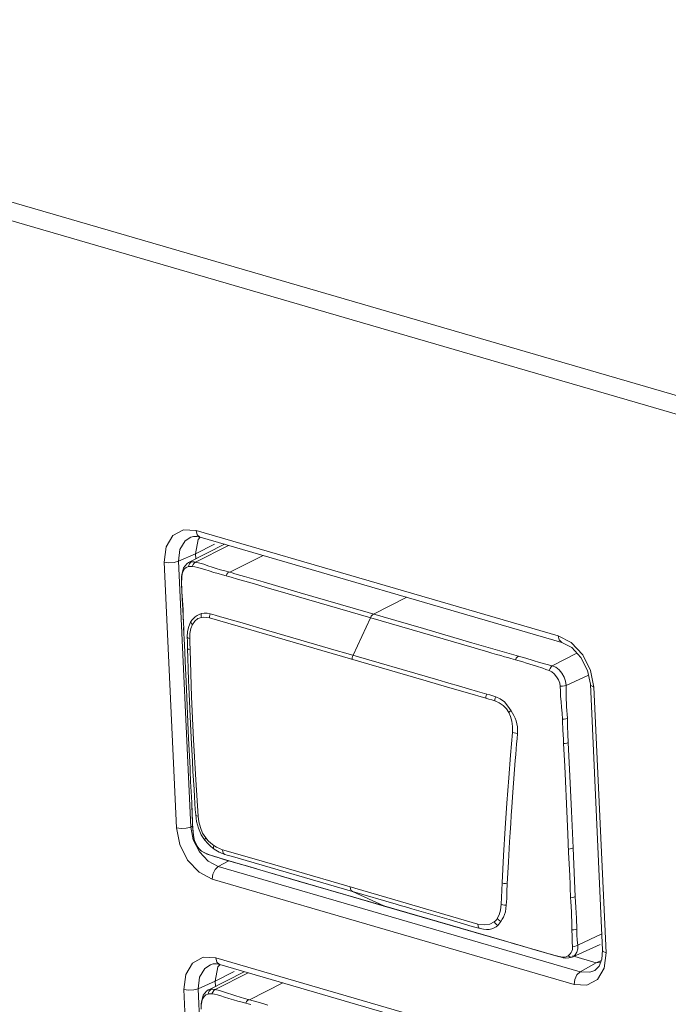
# Model space of a CAD drawing. Header units: millimetres. Extents: x 3925 to 5043, y -86 to 778.
# Tile 206 of 256: x 4869.24 to 4873.92, y 101.86 to 108.96. Entities that reach past the tile are written whole.
import ezdxf

# ---------------------------------------------------------------- set-up
doc = ezdxf.new("R2010")
doc.units = ezdxf.units.MM
doc.header["$LTSCALE"] = 46.255
doc.layers.add('A70-LETO-KEYDXF_CONTINUOUS_LINE', color=7, linetype='CONTINUOUS')
doc.layers.add('H30K-REAR-CODXF_CONTINUOUS_LINE', color=7, linetype='CONTINUOUS')

msp = doc.modelspace()

# ---------------------------------------------------------------- linework, layer by layer
at = {"layer": 'A70-LETO-KEYDXF_CONTINUOUS_LINE', "color": 7, "linetype": 'Continuous', "lineweight": 0}
for p, q in [((4870.7162, 105.1764), (4870.4575, 105.0441)), ((4870.5086, 105.0477), (4870.7452, 105.168)), ((4870.9948, 105.0954), (4870.7556, 104.9741)), ((4870.4217, 105.0069), (4870.4088, 104.9558)), ((4870.4448, 105.0358), (4870.4217, 105.0069)), ((4870.4405, 105.0093), (4870.4565, 105.0151)), ((4870.4584, 105.0443), (4870.4448, 105.0358)), ((4870.4641, 105.0162), (4870.4556, 105.015)), ((4870.4584, 105.0443), (4870.4576, 105.0439)), ((4870.4711, 105.0443), (4870.4791, 105.0498)), ((4870.4791, 105.0498), (4870.4884, 105.05)), ((4870.4843, 105.0162), (4870.4903, 105.0296)), ((4870.4884, 105.05), (4870.4983, 105.0492)), ((4870.4903, 105.0296), (4870.4986, 105.0404)), ((4870.4983, 105.0492), (4870.5086, 105.0477)), ((4870.4986, 105.0404), (4870.5086, 105.0477)), ((4870.408, 104.9471), (4870.4063, 104.9054)), ((4870.4094, 104.9412), (4870.4073, 104.8906)), ((4870.4088, 104.9558), (4870.408, 104.9473)), ((4870.408, 104.9473), (4870.408, 104.9471)), ((4870.408, 104.9471), (4870.4094, 104.9412)), ((4870.4094, 104.9412), (4870.4125, 104.9629)), ((4870.4125, 104.9629), (4870.4184, 104.9825)), ((4870.7556, 104.9741), (4870.7193, 104.9839)), ((4870.9957, 104.9044), (4870.8606, 104.9434)), ((4870.4073, 104.8906), (4870.4095, 104.834)), ((4870.9337, 104.8898), (4871.017, 104.8656)), ((4871.2615, 104.8269), (4870.9957, 104.9044)), ((4871.017, 104.8656), (4871.1758, 104.8192)), ((4871.1758, 104.8192), (4872.5172, 104.4292)), ((4872.1514, 104.5682), (4871.2615, 104.8269)), ((4871.792, 104.6727), (4872.0311, 104.794)), ((4870.4175, 104.707), (4870.4175, 104.7069)), ((4870.4175, 104.7069), (4870.4177, 104.7053)), ((4870.4177, 104.7054), (4870.4189, 104.6764)), ((4870.4189, 104.6764), (4870.4199, 104.6475)), ((4870.4199, 104.6475), (4870.421, 104.6106)), ((4871.7693, 104.6467), (4871.6438, 104.3763)), ((4870.4221, 104.5769), (4870.428, 104.4504)), ((4870.8283, 104.6136), (4870.7653, 104.6316)), ((4871.0375, 104.5526), (4870.8283, 104.6136)), ((4870.4241, 104.5327), (4870.4243, 104.5315)), ((4871.5396, 104.4066), (4871.0375, 104.5526)), ((4870.428, 104.4504), (4870.4354, 104.2794)), ((4870.4684, 104.4153), (4870.4794, 104.0774)), ((4871.5743, 104.3965), (4871.5396, 104.4066)), ((4872.256, 104.1982), (4871.5743, 104.3965)), ((4873.2579, 104.3904), (4873.0797, 104.3001)), ((4870.4354, 104.2794), (4870.4395, 104.1895)), ((4873.1802, 104.1568), (4873.3416, 104.2321)), ((4870.4395, 104.1895), (4870.4584, 103.7765)), ((4870.4794, 104.0774), (4870.4935, 103.7651)), ((4870.4584, 103.7765), (4870.4685, 103.5652)), ((4872.8133, 103.6181), (4872.7963, 103.3879)), ((4873.1873, 103.1956), (4873.1697, 103.5756)), ((4870.4685, 103.5652), (4870.4703, 103.5237)), ((4870.4742, 103.429), (4870.4743, 103.428)), ((4870.4749, 103.4164), (4870.4743, 103.428)), ((4872.7963, 103.3879), (4872.7886, 103.2804)), ((4870.4923, 103.076), (4870.4924, 103.0756)), ((4870.4924, 103.0756), (4870.4928, 103.0743)), ((4870.4985, 103.0467), (4870.4928, 103.0743)), ((4870.5073, 103.0217), (4870.4985, 103.0467)), ((4870.5193, 103.0001), (4870.5073, 103.0217)), ((4870.5956, 103.0193), (4870.5748, 103.0432)), ((4870.6087, 103.0064), (4870.5956, 103.0193)), ((4870.6089, 103.0061), (4870.6087, 103.0064)), ((4870.6185, 102.9975), (4870.6089, 103.0061)), ((4870.6189, 103.0207), (4870.6391, 103.0048)), ((4870.5324, 102.9825), (4870.5193, 103.0001)), ((4870.5324, 102.9825), (4870.5338, 102.9801)), ((4870.5338, 102.9801), (4870.5422, 102.9714)), ((4870.5399, 102.9744), (4870.5425, 102.9712)), ((4870.5426, 102.9711), (4870.5514, 102.9639)), ((4870.5514, 102.9639), (4870.5769, 102.9488)), ((4870.5645, 102.9563), (4870.5788, 102.949)), ((4870.5769, 102.9488), (4870.5838, 102.9458)), ((4870.5838, 102.9458), (4870.5788, 102.949)), ((4870.5851, 102.9452), (4870.6449, 102.9242)), ((4870.6434, 102.9778), (4870.6185, 102.9975)), ((4870.6396, 102.9819), (4870.6435, 102.9778)), ((4870.6665, 102.9633), (4870.6434, 102.9778)), ((4870.6785, 102.9569), (4870.6665, 102.9633)), ((4870.6801, 102.9561), (4870.6785, 102.9569)), ((4870.6785, 102.9569), (4870.6804, 102.9559)), ((4870.6801, 102.9819), (4870.7031, 102.9732)), ((4870.9468, 102.9023), (4870.7031, 102.9732)), ((4870.7049, 102.9586), (4870.7031, 102.9732)), ((4873.2041, 102.8321), (4873.1984, 102.9538)), ((4870.7205, 102.902), (4870.7902, 102.8824)), ((4871.8866, 102.6289), (4870.9468, 102.9023)), ((4870.907, 102.848), (4870.9044, 102.849)), ((4870.907, 102.848), (4871.2491, 102.7482)), ((4871.3758, 102.7115), (4871.0285, 102.8125)), ((4873.2063, 102.7861), (4873.2041, 102.8321)), ((4871.2491, 102.7482), (4871.6051, 102.6446)), ((4872.7152, 102.6305), (4872.7191, 102.7347)), ((4871.8663, 102.5689), (4871.3758, 102.7115)), ((4871.639, 102.6728), (4871.9547, 102.581)), ((4871.639, 102.6728), (4871.8663, 102.5689)), ((4873.2128, 102.6282), (4873.2097, 102.7028)), ((4871.6051, 102.6446), (4871.8688, 102.5679)), ((4872.5427, 102.4381), (4871.8866, 102.6289)), ((4872.7124, 102.5812), (4872.7152, 102.6305)), ((4873.214, 102.6032), (4873.2128, 102.6282)), ((4873.2183, 102.5231), (4873.214, 102.6032)), ((4872.7358, 102.3159), (4871.8663, 102.5689)), ((4871.8688, 102.5679), (4871.8663, 102.5689)), ((4871.8688, 102.5679), (4872.5249, 102.3771)), ((4872.5027, 102.4216), (4872.5411, 102.4101)), ((4872.5249, 102.3771), (4872.8336, 102.2876)), ((4872.5411, 102.4101), (4872.5599, 102.405)), ((4873.4376, 102.367), (4873.2645, 102.2862)), ((4872.8308, 102.2887), (4872.7889, 102.3006)), ((4872.8308, 102.2887), (4872.8336, 102.2876)), ((4873.4244, 102.2914), (4873.2233, 102.2004)), ((4873.2571, 102.2359), (4873.2639, 102.2598)), ((4873.2639, 102.2598), (4873.2645, 102.2862)), ((4873.1059, 102.2091), (4873.1628, 102.1951)), ((4873.1682, 102.1987), (4873.1549, 102.1995)), ((4873.1625, 102.1951), (4873.1755, 102.1931)), ((4873.1755, 102.1931), (4873.2005, 102.1936)), ((4873.2031, 102.2151), (4873.1946, 102.2083)), ((4873.206, 102.2022), (4873.1946, 102.2083)), ((4873.2005, 102.1936), (4873.2235, 102.2005)), ((4873.2235, 102.2005), (4873.2274, 102.2024)), ((4870.858, 102.0947), (4870.5994, 101.9623)), ((4870.6505, 101.9659), (4870.887, 102.0863)), ((4871.1366, 102.0137), (4870.8974, 101.8923)), ((4870.5866, 101.9541), (4870.5635, 101.9251)), ((4870.6003, 101.9626), (4870.5866, 101.9541)), ((4870.6003, 101.9626), (4870.5994, 101.9621)), ((4870.6129, 101.9625), (4870.621, 101.9681)), ((4870.621, 101.9681), (4870.6302, 101.9682)), ((4870.6261, 101.9344), (4870.6321, 101.9479)), ((4870.6302, 101.9682), (4870.6401, 101.9674)), ((4870.6321, 101.9479), (4870.6404, 101.9587)), ((4870.6401, 101.9674), (4870.6505, 101.9659)), ((4870.6404, 101.9587), (4870.6505, 101.9659)), ((4870.5506, 101.874), (4870.5498, 101.8655)), ((4870.5635, 101.9251), (4870.5506, 101.874)), ((4870.5512, 101.8594), (4870.5543, 101.8811)), ((4870.5543, 101.8811), (4870.5602, 101.9008)), ((4870.5824, 101.9276), (4870.5983, 101.9334)), ((4870.6059, 101.9345), (4870.5975, 101.9332)), ((4870.8974, 101.8923), (4870.8611, 101.9022)), ((4870.5498, 101.8654), (4870.5482, 101.8236)), ((4870.5498, 101.8655), (4870.5498, 101.8654)), ((4870.5498, 101.8654), (4870.5512, 101.8594))]:
    msp.add_line(p, q, dxfattribs=at)
for points in [[(4870.4184, 104.9825), (4870.4279, 104.9986), (4870.4405, 105.0093)], [(4870.4565, 105.0151), (4870.4595, 105.0264), (4870.4644, 105.0363), (4870.4711, 105.0443)], [(4870.4791, 105.0498), (4870.4607, 105.0453), (4870.4584, 105.0443)], [(4870.4843, 105.0162), (4870.4736, 105.0166), (4870.4641, 105.0162)], [(4870.4843, 105.0161), (4870.5034, 105.0138), (4870.525, 105.0089)], [(4870.5086, 105.0477), (4870.5384, 105.0407), (4870.5669, 105.0316), (4870.5975, 105.0209), (4870.6272, 105.011), (4870.6577, 105.0015), (4870.6885, 104.9925), (4870.7193, 104.9839)], [(4870.525, 105.0089), (4870.5493, 105.0019), (4870.5763, 104.9931), (4870.6061, 104.9836), (4870.639, 104.9737), (4870.6722, 104.9643), (4870.7017, 104.9563), (4870.7278, 104.9494)], [(4870.7278, 104.9494), (4870.7341, 104.9605), (4870.7418, 104.9693), (4870.7504, 104.9755)], [(4870.7278, 104.9494), (4870.7463, 104.9443), (4870.7654, 104.9388)], [(4870.7912, 104.964), (4870.7727, 104.9693), (4870.7556, 104.9741)], [(4870.7654, 104.9388), (4870.8099, 104.9256), (4870.8363, 104.9178), (4870.9337, 104.8898)], [(4870.8606, 104.9434), (4870.8348, 104.951), (4870.7912, 104.964)], [(4870.4063, 104.9054), (4870.4127, 104.7848), (4870.4175, 104.7069)], [(4870.4095, 104.834), (4870.414, 104.772), (4870.4177, 104.7054)], [(4870.4175, 104.707), (4870.4192, 104.6609), (4870.4225, 104.5667), (4870.4241, 104.5327)], [(4870.4729, 104.6153), (4870.4824, 104.6293), (4870.4937, 104.642), (4870.5064, 104.6531), (4870.5201, 104.6626), (4870.5347, 104.6703), (4870.5499, 104.6761)], [(4870.5511, 104.6486), (4870.5247, 104.6398), (4870.5022, 104.6225), (4870.4856, 104.5967)], [(4870.5512, 104.6486), (4870.5496, 104.6578), (4870.5491, 104.6671), (4870.5499, 104.6761)], [(4870.5499, 104.6761), (4870.5702, 104.6799), (4870.5919, 104.6797), (4870.6146, 104.6756)], [(4870.5511, 104.6486), (4870.5688, 104.6503), (4870.588, 104.6492), (4870.6082, 104.6454)], [(4870.6146, 104.6756), (4870.6111, 104.6657), (4870.609, 104.6556), (4870.6082, 104.6454)], [(4870.6082, 104.6454), (4872.1701, 104.1911), (4872.3246, 104.1463), (4872.4681, 104.1045), (4872.6006, 104.0657)], [(4870.6877, 104.654), (4870.6505, 104.6654), (4870.6321, 104.6709), (4870.6146, 104.6756)], [(4870.7653, 104.6316), (4870.7073, 104.6483), (4870.6877, 104.654)], [(4871.7693, 104.6467), (4871.7756, 104.6578), (4871.7833, 104.6666), (4871.792, 104.6727)], [(4870.4729, 104.6153), (4870.4589, 104.5838), (4870.451, 104.5467), (4870.4488, 104.5053)], [(4870.466, 104.496), (4870.468, 104.534), (4870.4747, 104.5679), (4870.4856, 104.5967)], [(4870.4856, 104.5967), (4870.4799, 104.6028), (4870.4756, 104.609), (4870.4729, 104.6153)], [(4872.8366, 104.3691), (4872.5003, 104.4667), (4872.1514, 104.5682)], [(4870.4488, 104.5053), (4870.4515, 104.5018), (4870.4573, 104.4986), (4870.466, 104.496)], [(4870.4488, 104.5053), (4870.4493, 104.4787), (4870.4513, 104.4236)], [(4870.466, 104.496), (4870.4664, 104.4697), (4870.4684, 104.4153)], [(4870.476, 103.783), (4870.4712, 103.8815), (4870.4663, 103.9894), (4870.4619, 104.0968), (4870.4583, 104.1932), (4870.4556, 104.2784), (4870.4534, 104.3549), (4870.4513, 104.4237)], [(4870.4684, 104.4153), (4870.4598, 104.4176), (4870.454, 104.4204), (4870.4513, 104.4236)], [(4872.5172, 104.4292), (4872.5648, 104.4155), (4872.6074, 104.403), (4872.6456, 104.392), (4872.6793, 104.3818), (4872.7092, 104.3731), (4872.736, 104.3657), (4872.7594, 104.3589), (4872.7803, 104.3531), (4872.7985, 104.3477), (4872.8144, 104.3429)], [(4871.6365, 104.3463), (4871.6377, 104.3564), (4871.6401, 104.3665), (4871.6438, 104.3763)], [(4872.8366, 104.369), (4872.8283, 104.363), (4872.8207, 104.3541), (4872.8144, 104.3428)], [(4872.8366, 104.3691), (4872.8908, 104.3539), (4872.9416, 104.3391), (4872.989, 104.3247), (4873.0341, 104.3111), (4873.0797, 104.3001)], [(4873.0122, 104.2819), (4872.9663, 104.2973), (4872.9424, 104.3051), (4872.9185, 104.3125), (4872.8933, 104.3201), (4872.8677, 104.3276), (4872.8144, 104.3429)], [(4873.059, 104.2667), (4873.0349, 104.2744), (4873.0122, 104.2819)], [(4873.059, 104.2667), (4873.0643, 104.2808), (4873.0714, 104.2922), (4873.0797, 104.3001)], [(4873.1802, 104.1568), (4873.1768, 104.188), (4873.1662, 104.2189), (4873.1498, 104.2474), (4873.1291, 104.2717), (4873.1053, 104.2898), (4873.0797, 104.3001)], [(4873.1374, 104.1541), (4873.1339, 104.1752), (4873.1244, 104.1983), (4873.1109, 104.2212), (4873.0946, 104.2417), (4873.0769, 104.2575), (4873.059, 104.2667)], [(4872.6078, 104.0956), (4872.5417, 104.1149), (4872.4763, 104.1341), (4872.405, 104.1551), (4872.3333, 104.1759), (4872.256, 104.1982)], [(4873.1374, 104.1541), (4873.1531, 104.1536), (4873.1678, 104.1545), (4873.1802, 104.1568)], [(4873.1536, 103.9148), (4873.1506, 103.9581), (4873.147, 104.0013), (4873.1435, 104.0402), (4873.1404, 104.0804), (4873.1385, 104.1167), (4873.1374, 104.1541)], [(4873.1802, 104.1568), (4873.1798, 104.0828), (4873.1839, 104.0051), (4873.189, 103.9225)], [(4872.6006, 104.0657), (4872.6017, 104.0758), (4872.6041, 104.0859), (4872.6078, 104.0956)], [(4872.6731, 104.0769), (4872.6519, 104.0835), (4872.6301, 104.0896), (4872.6078, 104.0956)], [(4872.6649, 104.0472), (4872.6663, 104.0572), (4872.6691, 104.0672), (4872.6731, 104.0769)], [(4872.6731, 104.0769), (4872.7054, 104.0626), (4872.735, 104.0399), (4872.7606, 104.0099), (4872.7838, 103.9757)], [(4872.6649, 104.0472), (4872.644, 104.0537), (4872.6226, 104.0597), (4872.6006, 104.0657)], [(4872.6649, 104.0472), (4872.6979, 104.0327), (4872.7264, 104.0132), (4872.7497, 103.9896), (4872.7668, 103.9641)], [(4872.7668, 103.9641), (4872.7718, 103.9678), (4872.7775, 103.9717), (4872.7838, 103.9757)], [(4872.7668, 103.9641), (4872.7795, 103.9351), (4872.789, 103.9005), (4872.7942, 103.8615), (4872.794, 103.8188)], [(4872.7841, 103.9752), (4872.7942, 103.9584), (4872.8032, 103.9412), (4872.812, 103.922), (4872.8193, 103.9024), (4872.8253, 103.881), (4872.829, 103.859), (4872.8304, 103.8354), (4872.8298, 103.8127)], [(4873.1536, 103.9148), (4873.1667, 103.9162), (4873.1787, 103.9188), (4873.189, 103.9225)], [(4873.1536, 103.9148), (4873.1543, 103.8952), (4873.155, 103.8773), (4873.1562, 103.8612), (4873.1567, 103.8458), (4873.1575, 103.8287), (4873.1585, 103.811), (4873.159, 103.795), (4873.1602, 103.7784), (4873.1616, 103.7389)], [(4873.189, 103.9225), (4873.1911, 103.8652), (4873.1931, 103.8064), (4873.1957, 103.7466)], [(4872.7191, 102.7347), (4872.7295, 102.9321), (4872.7412, 103.1301), (4872.7534, 103.3107), (4872.7667, 103.4917), (4872.7795, 103.6552), (4872.794, 103.8188)], [(4872.794, 103.8188), (4872.8047, 103.8159), (4872.8169, 103.8138), (4872.8298, 103.8127)], [(4872.8298, 103.8127), (4872.8267, 103.7746), (4872.8232, 103.7381), (4872.8198, 103.699), (4872.8166, 103.6599), (4872.8133, 103.6181)], [(4870.4893, 103.5375), (4870.485, 103.6117), (4870.4805, 103.6934), (4870.476, 103.783)], [(4870.4935, 103.7651), (4870.5095, 103.4783), (4870.5263, 103.217)], [(4873.1616, 103.7389), (4873.1743, 103.7404), (4873.1859, 103.743), (4873.1958, 103.7466)], [(4873.1697, 103.5756), (4873.1657, 103.6573), (4873.1616, 103.7389)], [(4873.2302, 102.9866), (4873.2182, 103.2519), (4873.2065, 103.5048), (4873.1957, 103.7466)], [(4870.4703, 103.5237), (4870.472, 103.4843), (4870.4727, 103.4656), (4870.4743, 103.428)], [(4870.5093, 103.2252), (4870.5061, 103.2637), (4870.5033, 103.3071), (4870.5005, 103.3555), (4870.4973, 103.4098), (4870.4893, 103.5375)], [(4870.4742, 103.429), (4870.4804, 103.3153), (4870.4853, 103.1583), (4870.4923, 103.076)], [(4870.4837, 103.2413), (4870.4823, 103.2795), (4870.4805, 103.3162)], [(4870.4859, 103.146), (4870.485, 103.1748), (4870.4837, 103.2413)], [(4870.5093, 103.2252), (4870.5119, 103.2218), (4870.5176, 103.219), (4870.5263, 103.217)], [(4870.5093, 103.2252), (4870.5122, 103.2007), (4870.5161, 103.1771), (4870.5215, 103.1538), (4870.529, 103.1294), (4870.5383, 103.1051), (4870.5496, 103.0818), (4870.5621, 103.0607), (4870.575, 103.0429)], [(4870.5817, 103.0595), (4870.5593, 103.0939), (4870.543, 103.1331), (4870.5321, 103.1745), (4870.5263, 103.217)], [(4872.7886, 103.2804), (4872.7845, 103.2213), (4872.7807, 103.1622), (4872.7766, 103.097), (4872.7726, 103.0318), (4872.7642, 102.8878)], [(4870.4928, 103.0743), (4870.4899, 103.0958), (4870.4875, 103.1197), (4870.4859, 103.146)], [(4873.1984, 102.9538), (4873.1923, 103.0873), (4873.1873, 103.1956)], [(4870.4924, 103.0756), (4870.5006, 103.0387), (4870.5245, 102.9919), (4870.5338, 102.9801)], [(4870.5817, 103.0595), (4870.5772, 103.0526), (4870.5749, 103.047), (4870.575, 103.0429)], [(4870.5817, 103.0595), (4870.5997, 103.039), (4870.6189, 103.0207)], [(4870.6391, 103.0048), (4870.6374, 102.9958), (4870.6376, 102.988), (4870.6396, 102.9819)], [(4870.6391, 103.0048), (4870.6588, 102.9924), (4870.6801, 102.9819)], [(4870.5399, 102.9744), (4870.5374, 102.977), (4870.5349, 102.9796), (4870.5324, 102.9825)], [(4870.5399, 102.9744), (4870.5514, 102.9647), (4870.5645, 102.9563)], [(4870.5788, 102.949), (4870.5969, 102.9416), (4870.6169, 102.9345)], [(4870.6169, 102.9345), (4870.639, 102.9271), (4870.6634, 102.9192)], [(4870.7182, 102.9407), (4870.6914, 102.9509), (4870.6801, 102.9561)], [(4870.7182, 102.9407), (4870.7101, 102.9474), (4870.7049, 102.9586)], [(4870.7182, 102.9407), (4870.7368, 102.9349), (4870.7754, 102.924)], [(4873.1972, 102.979), (4873.2095, 102.9805), (4873.2207, 102.9831), (4873.2302, 102.9866)], [(4873.2302, 102.9866), (4873.2414, 102.7504), (4873.2462, 102.6359)], [(4870.6449, 102.9242), (4870.7918, 102.8813), (4870.9071, 102.848)], [(4870.6634, 102.9192), (4870.6904, 102.9109), (4870.7205, 102.902)], [(4870.7754, 102.924), (4870.8146, 102.9125), (4871.639, 102.6728)], [(4870.7902, 102.8824), (4870.83, 102.871), (4870.8695, 102.8594), (4870.951, 102.8351)], [(4872.7642, 102.8878), (4872.7597, 102.8082), (4872.7558, 102.7287)], [(4872.7191, 102.7348), (4872.7301, 102.7316), (4872.7425, 102.7296), (4872.7558, 102.7288)], [(4872.7558, 102.7287), (4872.7537, 102.6735), (4872.7517, 102.6217), (4872.7487, 102.5738)], [(4873.2097, 102.7028), (4873.209, 102.7236), (4873.2063, 102.7861)], [(4871.639, 102.6728), (4871.6307, 102.6796), (4871.6251, 102.6909), (4871.6229, 102.7057)], [(4871.9547, 102.581), (4871.9837, 102.5725), (4872.0127, 102.5641), (4872.0397, 102.5563), (4872.0667, 102.5484)], [(4872.7124, 102.5812), (4872.7071, 102.539), (4872.6974, 102.504), (4872.6838, 102.4769)], [(4872.7125, 102.5811), (4872.7232, 102.5775), (4872.7356, 102.575), (4872.7488, 102.5738)], [(4873.2128, 102.6282), (4873.2252, 102.6297), (4873.2365, 102.6323), (4873.2462, 102.6359)], [(4873.2462, 102.6359), (4873.2505, 102.5584), (4873.2543, 102.4805), (4873.2565, 102.4018)], [(4872.0667, 102.5484), (4872.3372, 102.4697), (4872.5027, 102.4216)], [(4872.7487, 102.5738), (4872.7463, 102.5507), (4872.7419, 102.5273), (4872.7359, 102.5072), (4872.728, 102.4884), (4872.7196, 102.4726), (4872.7101, 102.4576)], [(4873.2223, 102.3953), (4873.2218, 102.4291), (4873.2209, 102.4623), (4873.2198, 102.4927), (4873.2183, 102.5231)], [(4872.662, 102.4545), (4872.6297, 102.4382), (4872.5896, 102.4317), (4872.5427, 102.4381)], [(4872.5427, 102.4381), (4872.5452, 102.4235), (4872.5511, 102.412), (4872.5599, 102.405)], [(4872.6619, 102.4544), (4872.6688, 102.4443), (4872.6772, 102.4355), (4872.6868, 102.4287)], [(4872.6838, 102.4769), (4872.6776, 102.4687), (4872.6703, 102.4611), (4872.662, 102.4545)], [(4872.6838, 102.4769), (4872.6914, 102.4693), (4872.7003, 102.4628), (4872.7101, 102.4576)], [(4872.6868, 102.4287), (4872.6941, 102.4366), (4872.7019, 102.4462), (4872.7101, 102.4576)], [(4872.5599, 102.405), (4872.5844, 102.4001), (4872.6063, 102.3982), (4872.6259, 102.3993), (4872.644, 102.4033), (4872.6606, 102.41), (4872.6751, 102.4189), (4872.6868, 102.4287)], [(4873.2223, 102.3953), (4873.235, 102.3964), (4873.2466, 102.3986), (4873.2565, 102.4018)], [(4873.2267, 102.2736), (4873.2242, 102.3109), (4873.2227, 102.3515), (4873.2223, 102.3953)], [(4873.2565, 102.4018), (4873.2578, 102.3606), (4873.2603, 102.3218), (4873.2645, 102.2862)], [(4872.8308, 102.2887), (4872.8666, 102.2784), (4872.9065, 102.267)], [(4872.8336, 102.2876), (4872.8752, 102.2757), (4872.955, 102.2522), (4873.0316, 102.2296), (4873.1059, 102.2091)], [(4872.9065, 102.267), (4872.993, 102.2415), (4873.0324, 102.2302), (4873.0679, 102.2205), (4873.1001, 102.212)], [(4873.2267, 102.2736), (4873.2266, 102.2643), (4873.2249, 102.2541), (4873.2214, 102.2432), (4873.2161, 102.2323), (4873.2101, 102.2229), (4873.2031, 102.2151)], [(4873.2267, 102.2736), (4873.2407, 102.2761), (4873.2536, 102.2804), (4873.2645, 102.2862)], [(4873.2274, 102.2024), (4873.2449, 102.2164), (4873.2571, 102.2359)], [(4873.1001, 102.212), (4873.1289, 102.2048), (4873.1549, 102.1995)], [(4873.1625, 102.1951), (4873.1607, 102.1956), (4873.1549, 102.1995)], [(4873.1946, 102.2083), (4873.1812, 102.2013), (4873.1682, 102.1987)], [(4873.2274, 102.2024), (4873.2172, 102.2003), (4873.206, 102.2022)], [(4870.5983, 101.9334), (4870.6013, 101.9447), (4870.6062, 101.9545), (4870.6129, 101.9625)], [(4870.621, 101.9681), (4870.6025, 101.9636), (4870.6003, 101.9626)], [(4870.6505, 101.9659), (4870.6803, 101.9589), (4870.7088, 101.9498), (4870.7393, 101.9392), (4870.7691, 101.9292), (4870.7996, 101.9198), (4870.8303, 101.9108), (4870.8611, 101.9022)], [(4870.5602, 101.9008), (4870.5697, 101.9169), (4870.5824, 101.9276)], [(4870.6261, 101.9344), (4870.6154, 101.9349), (4870.6059, 101.9345)], [(4870.6261, 101.9344), (4870.6452, 101.9321), (4870.6668, 101.9272)], [(4870.6668, 101.9272), (4870.6912, 101.9202), (4870.7181, 101.9114), (4870.7479, 101.9018), (4870.7809, 101.8919), (4870.8141, 101.8826), (4870.8435, 101.8746), (4870.8697, 101.8676)], [(4870.8697, 101.8676), (4870.8759, 101.8787), (4870.8836, 101.8876), (4870.8922, 101.8937)], [(4870.8697, 101.8676), (4870.8882, 101.8625), (4870.9073, 101.8571)], [(4870.9322, 101.8824), (4870.914, 101.8877), (4870.8974, 101.8923)], [(4871.0299, 101.8537), (4871.0013, 101.862), (4870.9756, 101.8695), (4870.9322, 101.8824)]]:
    msp.add_lwpolyline(points, dxfattribs=at)
at = {"layer": 'H30K-REAR-CODXF_CONTINUOUS_LINE', "color": 7, "linetype": 'Continuous', "lineweight": 0}
for p, q in [((4864.6596, 108.9582), (4901.4245, 98.2647)), ((4864.753, 108.7968), (4901.518, 98.1033)), ((4870.3442, 105.2387), (4870.4209, 105.2803)), ((4870.4209, 105.2803), (4870.5133, 105.2757)), ((4870.5133, 105.2757), (4873.1218, 104.517)), ((4870.4326, 105.2003), (4870.473, 105.2268)), ((4870.5088, 105.1078), (4870.5281, 105.2115)), ((4870.5163, 105.2322), (4870.5413, 105.2273)), ((4870.5281, 105.2115), (4870.5421, 105.2266)), ((4870.5413, 105.2273), (4873.1498, 104.4686)), ((4870.5088, 105.1078), (4870.6437, 105.1772)), ((4870.3849, 105.0535), (4870.5088, 105.1078)), ((4870.5105, 105.0712), (4870.5088, 105.1078)), ((4870.37, 103.1316), (4870.2819, 105.0476)), ((4870.4731, 103.1375), (4870.3849, 105.0535)), ((4873.1218, 104.517), (4873.2168, 104.4668)), ((4873.1498, 104.4686), (4873.2202, 104.4309)), ((4873.2202, 104.4309), (4873.2868, 104.3594)), ((4873.2868, 104.3594), (4873.335, 104.265)), ((4873.335, 104.265), (4873.3548, 104.1664)), ((4873.357, 104.2657), (4873.3807, 104.1463)), ((4873.3548, 104.1664), (4873.443, 102.2504)), ((4873.3807, 104.1463), (4873.4689, 102.2303)), ((4870.4731, 103.1375), (4870.4865, 103.1434)), ((4870.4915, 103.0452), (4870.4731, 103.1375)), ((4870.5358, 102.9586), (4870.4915, 103.0452)), ((4870.5993, 102.8909), (4870.5358, 102.9586)), ((4870.6722, 102.8524), (4870.5993, 102.8909)), ((4870.6722, 102.8524), (4870.7473, 102.8943)), ((4873.2808, 102.0937), (4870.6722, 102.8524)), ((4873.2375, 102.0022), (4870.629, 102.7609)), ((4873.4689, 102.2303), (4873.4555, 102.121)), ((4870.486, 102.157), (4870.5627, 102.1986)), ((4870.5627, 102.1986), (4870.6551, 102.194)), ((4870.6551, 102.194), (4873.2636, 101.4353)), ((4873.3972, 102.1587), (4873.2259, 102.2085)), ((4873.2808, 102.0937), (4873.3972, 102.1587)), ((4873.3972, 102.1587), (4873.4336, 102.1744)), ((4873.4277, 102.1597), (4873.3972, 102.1587)), ((4870.5745, 102.1185), (4870.6149, 102.145)), ((4870.6507, 102.026), (4870.6699, 102.1298)), ((4870.6507, 102.026), (4870.7856, 102.0954)), ((4870.6581, 102.1505), (4870.6831, 102.1456)), ((4870.6699, 102.1298), (4870.6839, 102.1448)), ((4870.6831, 102.1456), (4873.2916, 101.3869)), ((4873.3521, 102.0902), (4873.2808, 102.0937)), ((4873.386, 102.1033), (4873.3521, 102.0902)), ((4873.4175, 102.1342), (4873.386, 102.1033)), ((4873.4555, 102.121), (4873.4066, 102.0392)), ((4870.5267, 101.9718), (4870.6507, 102.026)), ((4870.6524, 101.9894), (4870.6507, 102.026)), ((4873.4066, 102.0392), (4873.3299, 101.9976)), ((4870.5119, 100.0499), (4870.4237, 101.9659)), ((4870.6149, 100.0558), (4870.5267, 101.9718)), ((4873.3299, 101.9976), (4873.2375, 102.0022))]:
    msp.add_line(p, q, dxfattribs=at)
for points in [[(4870.5133, 105.2757), (4870.5209, 105.2451), (4870.539, 105.2281), (4870.5413, 105.2273)], [(4870.2819, 105.0476), (4870.2953, 105.1569), (4870.3442, 105.2387)], [(4870.473, 105.2268), (4870.4934, 105.2319), (4870.5163, 105.2322)], [(4870.3849, 105.0535), (4870.3952, 105.1375), (4870.4326, 105.2003)], [(4870.2819, 105.0476), (4870.3155, 105.0426), (4870.353, 105.0447), (4870.3849, 105.0535)], [(4873.1218, 104.517), (4873.1295, 104.4864), (4873.1475, 104.4694), (4873.1498, 104.4686)], [(4873.2168, 104.4668), (4873.2994, 104.3785), (4873.357, 104.2657)], [(4873.3807, 104.1463), (4873.3594, 104.1572), (4873.3548, 104.1664)], [(4870.37, 103.1316), (4870.4037, 103.1266), (4870.4412, 103.1287), (4870.4731, 103.1375)], [(4870.629, 102.7609), (4870.534, 102.8111), (4870.4513, 102.8994), (4870.3938, 103.0122), (4870.37, 103.1316)], [(4870.629, 102.7609), (4870.6336, 102.7974), (4870.6493, 102.8307), (4870.6722, 102.8524)], [(4873.443, 102.2504), (4873.4377, 102.1846), (4873.4175, 102.1342)], [(4873.4689, 102.2303), (4873.4476, 102.2413), (4873.443, 102.2504)], [(4870.4237, 101.9659), (4870.4371, 102.0752), (4870.486, 102.157)], [(4870.6551, 102.194), (4870.6628, 102.1634), (4870.6808, 102.1464), (4870.6831, 102.1456)], [(4870.5267, 101.9718), (4870.537, 102.0557), (4870.5745, 102.1185)], [(4870.6149, 102.145), (4870.6352, 102.1502), (4870.6581, 102.1505)], [(4873.2375, 102.0022), (4873.2421, 102.0387), (4873.2578, 102.072), (4873.2808, 102.0937)], [(4870.4237, 101.9659), (4870.4573, 101.9608), (4870.4948, 101.963), (4870.5267, 101.9718)]]:
    msp.add_lwpolyline(points, dxfattribs=at)

doc.saveas('drawing.dxf')
